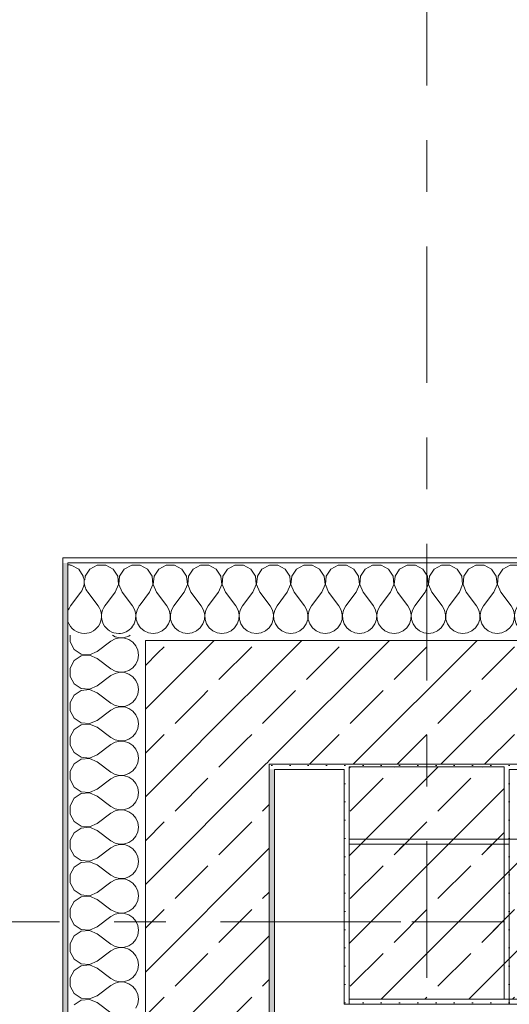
# Model space of a CAD drawing. Header units: metres. Extents: x -3.6 to 84.5, y -11 to 16.8.
# Tile 25 of 228: x -0.3 to 0.7, y 13 to 14.9. Entities that reach past the tile are written whole.
import ezdxf

# ---------------------------------------------------------------- set-up
doc = ezdxf.new("R2010")
doc.units = ezdxf.units.M
doc.header["$MEASUREMENT"] = 0
doc.linetypes.add('Achse', pattern=[0.2, 0.1, -0.05, 0, -0.05])
doc.linetypes.add('Strichlinie doppelt', pattern=[0.546806, 0.264583, -0.105833, 0.070556, -0.105833])
for name, color, linetype in [('451 - Universal.Achsen Raster', 7, 'Continuous'), ('604 - Struktur.Wand Aussen', 7, 'Continuous'), ('607 - Struktur.Stütze', 7, 'Continuous'), ('608 - Struktur.Träger', 7, 'Continuous')]:
    doc.layers.add(name, color=color, linetype=linetype)
pattern_1 = [(45, (0, 0), (-0.0848528, 0.0848528), []), (45, (-0.04243, 0.04243), (-0.0848528, 0.0848528), [0.09, -0.03])]
pattern_2 = [(45, (0, 0), (-0.01767767, 0.01767767), [0, -0.025])]
pattern_3 = [(0, (0, 0), (0, 0.08660254), [0, -0.05]), (0, (0.025, 0.0433), (0, 0.08660254), [0, -0.05])]

# ---------------------------------------------------------------- blocks, each defined once
blk = doc.blocks.new('*X8')
at = {"layer": '604 - Struktur.Wand Aussen', "color": 7, "linetype": 'Continuous', "lineweight": 5}
for p, q in [((-0.1607, 13.705), (-0.1607, 13.6919)), ((-0.0736, 13.6978), (-0.0817, 13.6933)), ((-0.0787, 13.705), (-0.0736, 13.7022)), ((-0.0736, 13.7022), (-0.0647, 13.7001)), ((-0.0647, 13.6999), (-0.0736, 13.6978)), ((-0.0647, 13.7001), (-0.0555, 13.7006)), ((-0.0555, 13.6994), (-0.0647, 13.6999)), ((-0.0555, 13.7006), (-0.0468, 13.7035)), ((-0.0468, 13.6965), (-0.0555, 13.6994)), ((-0.0468, 13.7035), (-0.0446, 13.705)), ((-0.0392, 13.6913), (-0.0468, 13.6965)), ((-0.1607, 13.6919), (-0.153, 13.6776)), ((-0.153, 13.6776), (-0.1395, 13.6686)), ((-0.1083, 13.6733), (-0.0817, 13.6933)), ((-0.0333, 13.6842), (-0.0392, 13.6913)), ((-0.0296, 13.6758), (-0.0333, 13.6842)), ((-0.1395, 13.6648), (-0.153, 13.6558)), ((-0.1395, 13.6686), (-0.1233, 13.667)), ((-0.1233, 13.6663), (-0.1395, 13.6648)), ((-0.1233, 13.667), (-0.1083, 13.6733)), ((-0.1083, 13.66), (-0.1233, 13.6663)), ((-0.1083, 13.66), (-0.0817, 13.64)), ((-0.0283, 13.6667), (-0.0296, 13.6758)), ((-0.0296, 13.6576), (-0.0283, 13.6667)), ((-0.153, 13.6558), (-0.1607, 13.6415)), ((-0.1607, 13.6415), (-0.1607, 13.6252)), ((-0.0817, 13.64), (-0.0736, 13.6355)), ((-0.0468, 13.6369), (-0.0392, 13.6421)), ((-0.0392, 13.6421), (-0.0333, 13.6491)), ((-0.0333, 13.6491), (-0.0296, 13.6576)), ((-0.1607, 13.6252), (-0.153, 13.6109)), ((-0.1083, 13.6067), (-0.0817, 13.6267)), ((-0.0736, 13.6311), (-0.0817, 13.6267)), ((-0.0736, 13.6355), (-0.0647, 13.6335)), ((-0.0647, 13.6332), (-0.0736, 13.6311)), ((-0.0647, 13.6335), (-0.0555, 13.6339)), ((-0.0555, 13.6328), (-0.0647, 13.6332)), ((-0.0555, 13.6339), (-0.0468, 13.6369)), ((-0.0468, 13.6298), (-0.0555, 13.6328)), ((-0.0392, 13.6246), (-0.0468, 13.6298)), ((-0.0333, 13.6175), (-0.0392, 13.6246)), ((-0.153, 13.6109), (-0.1395, 13.6019)), ((-0.1395, 13.6019), (-0.1233, 13.6004)), ((-0.1233, 13.6004), (-0.1083, 13.6067)), ((-0.0296, 13.6091), (-0.0333, 13.6175)), ((-0.0283, 13.6), (-0.0296, 13.6091)), ((-0.153, 13.5891), (-0.1607, 13.5748)), ((-0.1395, 13.5981), (-0.153, 13.5891)), ((-0.1233, 13.5996), (-0.1395, 13.5981)), ((-0.1083, 13.5933), (-0.1233, 13.5996)), ((-0.1083, 13.5933), (-0.0817, 13.5733)), ((-0.0392, 13.5754), (-0.0333, 13.5825)), ((-0.0333, 13.5825), (-0.0296, 13.5909)), ((-0.0296, 13.5909), (-0.0283, 13.6)), ((-0.1607, 13.5748), (-0.1607, 13.5585)), ((-0.0817, 13.5733), (-0.0736, 13.5689)), ((-0.0736, 13.5645), (-0.0817, 13.56)), ((-0.0736, 13.5689), (-0.0647, 13.5668)), ((-0.0647, 13.5665), (-0.0736, 13.5645)), ((-0.0647, 13.5668), (-0.0555, 13.5672)), ((-0.0555, 13.5661), (-0.0647, 13.5665)), ((-0.0555, 13.5672), (-0.0468, 13.5702)), ((-0.0468, 13.5631), (-0.0555, 13.5661)), ((-0.0468, 13.5702), (-0.0392, 13.5754)), ((-0.0392, 13.5579), (-0.0468, 13.5631)), ((-0.1607, 13.5585), (-0.153, 13.5442)), ((-0.153, 13.5442), (-0.1395, 13.5352)), ((-0.1083, 13.54), (-0.0817, 13.56)), ((-0.0333, 13.5509), (-0.0392, 13.5579)), ((-0.0296, 13.5424), (-0.0333, 13.5509)), ((-0.1395, 13.5314), (-0.153, 13.5224)), ((-0.1395, 13.5352), (-0.1233, 13.5337)), ((-0.1233, 13.533), (-0.1395, 13.5314)), ((-0.1233, 13.5337), (-0.1083, 13.54)), ((-0.1083, 13.5267), (-0.1233, 13.533)), ((-0.1083, 13.5267), (-0.0817, 13.5067)), ((-0.0283, 13.5333), (-0.0296, 13.5424)), ((-0.0296, 13.5242), (-0.0283, 13.5333)), ((-0.153, 13.5224), (-0.1607, 13.5081)), ((-0.1607, 13.5081), (-0.1607, 13.4919)), ((-0.0817, 13.5067), (-0.0736, 13.5022)), ((-0.0468, 13.5035), (-0.0392, 13.5087)), ((-0.0392, 13.5087), (-0.0333, 13.5158)), ((-0.0333, 13.5158), (-0.0296, 13.5242)), ((-0.1607, 13.4919), (-0.153, 13.4776)), ((-0.1083, 13.4733), (-0.0817, 13.4933)), ((-0.0736, 13.4978), (-0.0817, 13.4933)), ((-0.0736, 13.5022), (-0.0647, 13.5001)), ((-0.0647, 13.4999), (-0.0736, 13.4978)), ((-0.0647, 13.5001), (-0.0555, 13.5006)), ((-0.0555, 13.4994), (-0.0647, 13.4999)), ((-0.0555, 13.5006), (-0.0468, 13.5035)), ((-0.0468, 13.4965), (-0.0555, 13.4994)), ((-0.0392, 13.4913), (-0.0468, 13.4965)), ((-0.0333, 13.4842), (-0.0392, 13.4913)), ((-0.153, 13.4776), (-0.1395, 13.4686)), ((-0.1395, 13.4686), (-0.1233, 13.467)), ((-0.1233, 13.467), (-0.1083, 13.4733)), ((-0.0296, 13.4758), (-0.0333, 13.4842)), ((-0.0283, 13.4667), (-0.0296, 13.4758)), ((-0.153, 13.4558), (-0.1607, 13.4415)), ((-0.1395, 13.4648), (-0.153, 13.4558)), ((-0.1233, 13.4663), (-0.1395, 13.4648)), ((-0.1083, 13.46), (-0.1233, 13.4663)), ((-0.1083, 13.46), (-0.0817, 13.44)), ((-0.0392, 13.4421), (-0.0333, 13.4491)), ((-0.0333, 13.4491), (-0.0296, 13.4576)), ((-0.0296, 13.4576), (-0.0283, 13.4667)), ((-0.1607, 13.4415), (-0.1607, 13.4252)), ((-0.0817, 13.44), (-0.0736, 13.4355)), ((-0.0736, 13.4311), (-0.0817, 13.4267)), ((-0.0736, 13.4355), (-0.0647, 13.4335)), ((-0.0647, 13.4332), (-0.0736, 13.4311)), ((-0.0647, 13.4335), (-0.0555, 13.4339)), ((-0.0555, 13.4328), (-0.0647, 13.4332)), ((-0.0555, 13.4339), (-0.0468, 13.4369)), ((-0.0468, 13.4298), (-0.0555, 13.4328)), ((-0.0468, 13.4369), (-0.0392, 13.4421)), ((-0.0392, 13.4246), (-0.0468, 13.4298)), ((-0.1607, 13.4252), (-0.153, 13.4109)), ((-0.153, 13.4109), (-0.1395, 13.4019)), ((-0.1083, 13.4067), (-0.0817, 13.4267)), ((-0.0333, 13.4175), (-0.0392, 13.4246)), ((-0.0296, 13.4091), (-0.0333, 13.4175)), ((-0.1395, 13.3981), (-0.153, 13.3891)), ((-0.1395, 13.4019), (-0.1233, 13.4004)), ((-0.1233, 13.3996), (-0.1395, 13.3981)), ((-0.1233, 13.4004), (-0.1083, 13.4067)), ((-0.1083, 13.3933), (-0.1233, 13.3996)), ((-0.1083, 13.3933), (-0.0817, 13.3733)), ((-0.0333, 13.3825), (-0.0296, 13.3909)), ((-0.0283, 13.4), (-0.0296, 13.4091)), ((-0.0296, 13.3909), (-0.0283, 13.4)), ((-0.153, 13.3891), (-0.1607, 13.3748)), ((-0.1607, 13.3748), (-0.1607, 13.3585)), ((-0.0817, 13.3733), (-0.0736, 13.3689)), ((-0.0468, 13.3702), (-0.0392, 13.3754)), ((-0.0392, 13.3754), (-0.0333, 13.3825)), ((-0.1607, 13.3585), (-0.153, 13.3442)), ((-0.1083, 13.34), (-0.0817, 13.36)), ((-0.0736, 13.3645), (-0.0817, 13.36)), ((-0.0736, 13.3689), (-0.0647, 13.3668)), ((-0.0647, 13.3665), (-0.0736, 13.3645)), ((-0.0647, 13.3668), (-0.0555, 13.3672)), ((-0.0555, 13.3661), (-0.0647, 13.3665)), ((-0.0555, 13.3672), (-0.0468, 13.3702)), ((-0.0468, 13.3631), (-0.0555, 13.3661)), ((-0.0392, 13.3579), (-0.0468, 13.3631)), ((-0.0333, 13.3509), (-0.0392, 13.3579)), ((-0.153, 13.3442), (-0.1395, 13.3352)), ((-0.1395, 13.3352), (-0.1233, 13.3337)), ((-0.1233, 13.3337), (-0.1083, 13.34)), ((-0.0296, 13.3424), (-0.0333, 13.3509)), ((-0.0283, 13.3333), (-0.0296, 13.3424)), ((-0.153, 13.3224), (-0.1607, 13.3081)), ((-0.1395, 13.3314), (-0.153, 13.3224)), ((-0.1233, 13.333), (-0.1395, 13.3314)), ((-0.1083, 13.3267), (-0.1233, 13.333)), ((-0.1083, 13.3267), (-0.0817, 13.3067)), ((-0.0392, 13.3087), (-0.0333, 13.3158)), ((-0.0333, 13.3158), (-0.0296, 13.3242)), ((-0.0296, 13.3242), (-0.0283, 13.3333)), ((-0.1607, 13.3081), (-0.1607, 13.2919)), ((-0.0817, 13.3067), (-0.0736, 13.3022)), ((-0.0736, 13.2978), (-0.0817, 13.2933)), ((-0.0736, 13.3022), (-0.0647, 13.3001)), ((-0.0647, 13.2999), (-0.0736, 13.2978)), ((-0.0647, 13.3001), (-0.0555, 13.3006)), ((-0.0555, 13.2994), (-0.0647, 13.2999)), ((-0.0555, 13.3006), (-0.0468, 13.3035)), ((-0.0468, 13.2965), (-0.0555, 13.2994)), ((-0.0468, 13.3035), (-0.0392, 13.3087)), ((-0.0392, 13.2913), (-0.0468, 13.2965)), ((-0.1607, 13.2919), (-0.153, 13.2776)), ((-0.153, 13.2776), (-0.1395, 13.2686)), ((-0.1083, 13.2733), (-0.0817, 13.2933)), ((-0.0333, 13.2842), (-0.0392, 13.2913)), ((-0.0296, 13.2758), (-0.0333, 13.2842)), ((-0.1395, 13.2648), (-0.153, 13.2558)), ((-0.1395, 13.2686), (-0.1233, 13.267)), ((-0.1233, 13.2663), (-0.1395, 13.2648)), ((-0.1233, 13.267), (-0.1083, 13.2733)), ((-0.1083, 13.26), (-0.1233, 13.2663)), ((-0.1083, 13.26), (-0.0817, 13.24)), ((-0.0333, 13.2491), (-0.0296, 13.2576)), ((-0.0283, 13.2667), (-0.0296, 13.2758)), ((-0.0296, 13.2576), (-0.0283, 13.2667)), ((-0.153, 13.2558), (-0.1607, 13.2415)), ((-0.1607, 13.2415), (-0.1607, 13.2252)), ((-0.0817, 13.24), (-0.0736, 13.2355)), ((-0.0468, 13.2369), (-0.0392, 13.2421)), ((-0.0392, 13.2421), (-0.0333, 13.2491)), ((-0.1607, 13.2252), (-0.153, 13.2109)), ((-0.1083, 13.2067), (-0.0817, 13.2267)), ((-0.0736, 13.2311), (-0.0817, 13.2267)), ((-0.0736, 13.2355), (-0.0647, 13.2335)), ((-0.0647, 13.2332), (-0.0736, 13.2311)), ((-0.0647, 13.2335), (-0.0555, 13.2339)), ((-0.0555, 13.2328), (-0.0647, 13.2332)), ((-0.0555, 13.2339), (-0.0468, 13.2369)), ((-0.0468, 13.2298), (-0.0555, 13.2328)), ((-0.0392, 13.2246), (-0.0468, 13.2298)), ((-0.0333, 13.2175), (-0.0392, 13.2246)), ((-0.153, 13.2109), (-0.1395, 13.2019)), ((-0.1395, 13.2019), (-0.1233, 13.2004)), ((-0.1233, 13.2004), (-0.1083, 13.2067)), ((-0.0296, 13.2091), (-0.0333, 13.2175)), ((-0.0283, 13.2), (-0.0296, 13.2091)), ((-0.0296, 13.1909), (-0.0283, 13.2)), ((-0.153, 13.1891), (-0.1607, 13.1748)), ((-0.1395, 13.1981), (-0.153, 13.1891)), ((-0.1233, 13.1996), (-0.1395, 13.1981)), ((-0.1083, 13.1933), (-0.1233, 13.1996)), ((-0.1083, 13.1933), (-0.0817, 13.1733)), ((-0.0392, 13.1754), (-0.0333, 13.1825)), ((-0.0333, 13.1825), (-0.0296, 13.1909)), ((-0.1607, 13.1748), (-0.1607, 13.1585)), ((-0.0817, 13.1733), (-0.0736, 13.1689)), ((-0.0736, 13.1645), (-0.0817, 13.16)), ((-0.0736, 13.1689), (-0.0647, 13.1668)), ((-0.0647, 13.1665), (-0.0736, 13.1645)), ((-0.0647, 13.1668), (-0.0555, 13.1672)), ((-0.0555, 13.1661), (-0.0647, 13.1665)), ((-0.0555, 13.1672), (-0.0468, 13.1702)), ((-0.0468, 13.1631), (-0.0555, 13.1661)), ((-0.0468, 13.1702), (-0.0392, 13.1754)), ((-0.0392, 13.1579), (-0.0468, 13.1631)), ((-0.1607, 13.1585), (-0.153, 13.1442)), ((-0.153, 13.1442), (-0.1395, 13.1352)), ((-0.1083, 13.14), (-0.0817, 13.16)), ((-0.0333, 13.1509), (-0.0392, 13.1579)), ((-0.0296, 13.1424), (-0.0333, 13.1509)), ((-0.1395, 13.1314), (-0.153, 13.1224)), ((-0.1395, 13.1352), (-0.1233, 13.1337)), ((-0.1233, 13.133), (-0.1395, 13.1314)), ((-0.1233, 13.1337), (-0.1083, 13.14)), ((-0.1083, 13.1267), (-0.1233, 13.133)), ((-0.1083, 13.1267), (-0.0817, 13.1067)), ((-0.0333, 13.1158), (-0.0296, 13.1242)), ((-0.0283, 13.1333), (-0.0296, 13.1424)), ((-0.0296, 13.1242), (-0.0283, 13.1333)), ((-0.153, 13.1224), (-0.1607, 13.1081)), ((-0.1607, 13.1081), (-0.1607, 13.0919)), ((-0.0817, 13.1067), (-0.0736, 13.1022)), ((-0.0468, 13.1035), (-0.0392, 13.1087)), ((-0.0392, 13.1087), (-0.0333, 13.1158)), ((-0.1607, 13.0919), (-0.153, 13.0776)), ((-0.1083, 13.0733), (-0.0817, 13.0933)), ((-0.0736, 13.0978), (-0.0817, 13.0933)), ((-0.0736, 13.1022), (-0.0647, 13.1001)), ((-0.0647, 13.0999), (-0.0736, 13.0978)), ((-0.0647, 13.1001), (-0.0555, 13.1006)), ((-0.0555, 13.0994), (-0.0647, 13.0999)), ((-0.0555, 13.1006), (-0.0468, 13.1035)), ((-0.0468, 13.0965), (-0.0555, 13.0994)), ((-0.0392, 13.0913), (-0.0468, 13.0965)), ((-0.0333, 13.0842), (-0.0392, 13.0913)), ((-0.153, 13.0776), (-0.1395, 13.0686)), ((-0.1395, 13.0686), (-0.1233, 13.067)), ((-0.1233, 13.067), (-0.1083, 13.0733)), ((-0.0296, 13.0758), (-0.0333, 13.0842)), ((-0.0283, 13.0667), (-0.0296, 13.0758)), ((-0.0296, 13.0576), (-0.0283, 13.0667)), ((-0.153, 13.0558), (-0.1607, 13.0415)), ((-0.1395, 13.0648), (-0.153, 13.0558)), ((-0.1233, 13.0663), (-0.1395, 13.0648)), ((-0.1083, 13.06), (-0.1233, 13.0663)), ((-0.1083, 13.06), (-0.0817, 13.04)), ((-0.0392, 13.0421), (-0.0333, 13.0491)), ((-0.0333, 13.0491), (-0.0296, 13.0576)), ((-0.1607, 13.0415), (-0.1607, 13.0252)), ((-0.0817, 13.04), (-0.0736, 13.0355)), ((-0.0736, 13.0311), (-0.0817, 13.0267)), ((-0.0736, 13.0355), (-0.0647, 13.0335)), ((-0.0647, 13.0332), (-0.0736, 13.0311)), ((-0.0647, 13.0335), (-0.0555, 13.0339)), ((-0.0555, 13.0328), (-0.0647, 13.0332)), ((-0.0555, 13.0339), (-0.0468, 13.0369)), ((-0.0468, 13.0298), (-0.0555, 13.0328)), ((-0.0468, 13.0369), (-0.0392, 13.0421)), ((-0.0392, 13.0246), (-0.0468, 13.0298)), ((-0.1607, 13.0252), (-0.153, 13.0109)), ((-0.153, 13.0109), (-0.1395, 13.0019)), ((-0.1083, 13.0067), (-0.0817, 13.0267)), ((-0.0333, 13.0175), (-0.0392, 13.0246)), ((-0.0296, 13.0091), (-0.0333, 13.0175)), ((-0.1395, 12.9981), (-0.153, 12.9891)), ((-0.1395, 13.0019), (-0.1233, 13.0004)), ((-0.1233, 12.9996), (-0.1395, 12.9981)), ((-0.1233, 13.0004), (-0.1083, 13.0067)), ((-0.1083, 12.9933), (-0.1233, 12.9996)), ((-0.1083, 12.9933), (-0.0817, 12.9733)), ((-0.0333, 12.9825), (-0.0296, 12.9909)), ((-0.0283, 13), (-0.0296, 13.0091)), ((-0.0296, 12.9909), (-0.0283, 13))]:
    blk.add_line(p, q, dxfattribs=at)
blk = doc.blocks.new('*X13')
at = {"layer": '604 - Struktur.Wand Aussen', "color": 7, "linetype": 'Continuous', "lineweight": 5}
for p, q in [((-0.14, 13.7883), (-0.16, 13.7617)), ((-0.1267, 13.7883), (-0.1067, 13.7617)), ((-0.0883, 13.7683), (-0.0933, 13.7617))]:
    blk.add_line(p, q, dxfattribs=at)
for centre, start, end in [((-0.1667, 13.8083), 80.5929, 87.134), ((-0.1667, 13.8083), 323.1301, 9.4071), ((-0.1, 13.8083), 171.9445, 216.8699), ((-0.1333, 13.7417), 143.1301, 161.8051), ((-0.1333, 13.7417), 270, 36.8699), ((-0.0667, 13.7417), 143.1301, 270), ((-0.1333, 13.7417), 198.1949, 270), ((-0.0667, 13.7417), 270, 321.0886)]:
    blk.add_arc(centre, 0.0333, start, end, dxfattribs=at)
blk = doc.blocks.new('*X16')
at = {"layer": '604 - Struktur.Wand Aussen', "color": 7, "linetype": 'Continuous', "lineweight": 5}
for p, q in [((-0.0109, 13.833), (-0.025, 13.8405)), ((-0.0019, 13.8195), (-0.0109, 13.833)), ((0.0109, 13.833), (0.0019, 13.8195)), ((0.0252, 13.8407), (0.0109, 13.833)), ((0.0415, 13.8407), (0.0252, 13.8407)), ((0.0558, 13.833), (0.0415, 13.8407)), ((0.0648, 13.8195), (0.0558, 13.833)), ((0.0776, 13.833), (0.0686, 13.8195)), ((0.0919, 13.8407), (0.0776, 13.833)), ((0.1081, 13.8407), (0.0919, 13.8407)), ((0.1224, 13.833), (0.1081, 13.8407)), ((0.1314, 13.8195), (0.1224, 13.833)), ((0.1442, 13.833), (0.1352, 13.8195)), ((0.1585, 13.8407), (0.1442, 13.833)), ((0.1748, 13.8407), (0.1585, 13.8407)), ((0.1891, 13.833), (0.1748, 13.8407)), ((0.1981, 13.8195), (0.1891, 13.833)), ((0.2109, 13.833), (0.2019, 13.8195)), ((0.2252, 13.8407), (0.2109, 13.833)), ((0.2415, 13.8407), (0.2252, 13.8407)), ((0.2558, 13.833), (0.2415, 13.8407)), ((0.2648, 13.8195), (0.2558, 13.833)), ((0.2776, 13.833), (0.2686, 13.8195)), ((0.2919, 13.8407), (0.2776, 13.833)), ((0.3081, 13.8407), (0.2919, 13.8407)), ((0.3224, 13.833), (0.3081, 13.8407)), ((0.3314, 13.8195), (0.3224, 13.833)), ((0.3442, 13.833), (0.3352, 13.8195)), ((0.3585, 13.8407), (0.3442, 13.833)), ((0.3748, 13.8407), (0.3585, 13.8407)), ((0.3891, 13.833), (0.3748, 13.8407)), ((0.3981, 13.8195), (0.3891, 13.833)), ((0.4109, 13.833), (0.4019, 13.8195)), ((0.4252, 13.8407), (0.4109, 13.833)), ((0.4415, 13.8407), (0.4252, 13.8407)), ((0.4558, 13.833), (0.4415, 13.8407)), ((0.4648, 13.8195), (0.4558, 13.833)), ((0.4776, 13.833), (0.4686, 13.8195)), ((0.4919, 13.8407), (0.4776, 13.833)), ((0.5081, 13.8407), (0.4919, 13.8407)), ((0.5224, 13.833), (0.5081, 13.8407)), ((0.5314, 13.8195), (0.5224, 13.833)), ((0.5442, 13.833), (0.5352, 13.8195)), ((0.5585, 13.8407), (0.5442, 13.833)), ((0.5748, 13.8407), (0.5585, 13.8407)), ((0.5891, 13.833), (0.5748, 13.8407)), ((0.5981, 13.8195), (0.5891, 13.833)), ((0.6109, 13.833), (0.6019, 13.8195)), ((0.6252, 13.8407), (0.6109, 13.833)), ((0.6415, 13.8407), (0.6252, 13.8407)), ((0.6558, 13.833), (0.6415, 13.8407)), ((0.6648, 13.8195), (0.6558, 13.833)), ((0.6776, 13.833), (0.6686, 13.8195)), ((0.6919, 13.8407), (0.6776, 13.833)), ((0.7081, 13.8407), (0.6919, 13.8407)), ((0.7224, 13.833), (0.7081, 13.8407)), ((0.7314, 13.8195), (0.7224, 13.833)), ((0.7442, 13.833), (0.7352, 13.8195)), ((0.7585, 13.8407), (0.7442, 13.833)), ((0.7748, 13.8407), (0.7585, 13.8407)), ((0.7891, 13.833), (0.7748, 13.8407)), ((0.7981, 13.8195), (0.7891, 13.833)), ((0.8109, 13.833), (0.8019, 13.8195)), ((0.8252, 13.8407), (0.8109, 13.833)), ((0.8415, 13.8407), (0.8252, 13.8407)), ((0.8558, 13.833), (0.8415, 13.8407)), ((0.8648, 13.8195), (0.8558, 13.833)), ((0.8776, 13.833), (0.8686, 13.8195)), ((0.8919, 13.8407), (0.8776, 13.833)), ((0.9081, 13.8407), (0.8919, 13.8407)), ((0.9224, 13.833), (0.9081, 13.8407)), ((0.9314, 13.8195), (0.9224, 13.833)), ((0.9442, 13.833), (0.9352, 13.8195)), ((0.9585, 13.8407), (0.9442, 13.833)), ((0.9748, 13.8407), (0.9585, 13.8407)), ((0.9891, 13.833), (0.9748, 13.8407)), ((0.9981, 13.8195), (0.9891, 13.833)), ((1.0109, 13.833), (1.0019, 13.8195)), ((1.0252, 13.8407), (1.0109, 13.833)), ((1.0415, 13.8407), (1.0252, 13.8407)), ((1.0558, 13.833), (1.0415, 13.8407)), ((1.0648, 13.8195), (1.0558, 13.833)), ((1.0776, 13.833), (1.0686, 13.8195)), ((1.08, 13.8343), (1.0776, 13.833)), ((-0.0004, 13.8033), (-0.0019, 13.8195)), ((0.0019, 13.8195), (0.0004, 13.8033)), ((0.0663, 13.8033), (0.0648, 13.8195)), ((0.0686, 13.8195), (0.067, 13.8033)), ((0.133, 13.8033), (0.1314, 13.8195)), ((0.1352, 13.8195), (0.1337, 13.8033)), ((0.1996, 13.8033), (0.1981, 13.8195)), ((0.2019, 13.8195), (0.2004, 13.8033)), ((0.2663, 13.8033), (0.2648, 13.8195)), ((0.2686, 13.8195), (0.267, 13.8033)), ((0.333, 13.8033), (0.3314, 13.8195)), ((0.3352, 13.8195), (0.3337, 13.8033)), ((0.3996, 13.8033), (0.3981, 13.8195)), ((0.4019, 13.8195), (0.4004, 13.8033)), ((0.4663, 13.8033), (0.4648, 13.8195)), ((0.4686, 13.8195), (0.467, 13.8033)), ((0.533, 13.8033), (0.5314, 13.8195)), ((0.5352, 13.8195), (0.5337, 13.8033)), ((0.5996, 13.8033), (0.5981, 13.8195)), ((0.6019, 13.8195), (0.6004, 13.8033)), ((0.6663, 13.8033), (0.6648, 13.8195)), ((0.6686, 13.8195), (0.667, 13.8033)), ((0.733, 13.8033), (0.7314, 13.8195)), ((0.7352, 13.8195), (0.7337, 13.8033)), ((0.7996, 13.8033), (0.7981, 13.8195)), ((0.8019, 13.8195), (0.8004, 13.8033)), ((0.8663, 13.8033), (0.8648, 13.8195)), ((0.8686, 13.8195), (0.867, 13.8033)), ((0.933, 13.8033), (0.9314, 13.8195)), ((0.9352, 13.8195), (0.9337, 13.8033)), ((0.9996, 13.8033), (0.9981, 13.8195)), ((1.0019, 13.8195), (1.0004, 13.8033)), ((1.0663, 13.8033), (1.0648, 13.8195)), ((1.0686, 13.8195), (1.067, 13.8033)), ((-0.0067, 13.7883), (-0.0004, 13.8033)), ((0.0004, 13.8033), (0.0067, 13.7883)), ((0.06, 13.7883), (0.0663, 13.8033)), ((0.067, 13.8033), (0.0733, 13.7883)), ((0.1267, 13.7883), (0.133, 13.8033)), ((0.1337, 13.8033), (0.14, 13.7883)), ((0.1933, 13.7883), (0.1996, 13.8033)), ((0.2004, 13.8033), (0.2067, 13.7883)), ((0.26, 13.7883), (0.2663, 13.8033)), ((0.267, 13.8033), (0.2733, 13.7883)), ((0.3267, 13.7883), (0.333, 13.8033)), ((0.3337, 13.8033), (0.34, 13.7883)), ((0.3933, 13.7883), (0.3996, 13.8033)), ((0.4004, 13.8033), (0.4067, 13.7883)), ((0.46, 13.7883), (0.4663, 13.8033)), ((0.467, 13.8033), (0.4733, 13.7883)), ((0.5267, 13.7883), (0.533, 13.8033)), ((0.5337, 13.8033), (0.54, 13.7883)), ((0.5933, 13.7883), (0.5996, 13.8033)), ((0.6004, 13.8033), (0.6067, 13.7883)), ((0.66, 13.7883), (0.6663, 13.8033)), ((0.667, 13.8033), (0.6733, 13.7883)), ((0.7267, 13.7883), (0.733, 13.8033)), ((0.7337, 13.8033), (0.74, 13.7883)), ((0.7933, 13.7883), (0.7996, 13.8033)), ((0.8004, 13.8033), (0.8067, 13.7883)), ((0.86, 13.7883), (0.8663, 13.8033)), ((0.867, 13.8033), (0.8733, 13.7883)), ((0.9267, 13.7883), (0.933, 13.8033)), ((0.9337, 13.8033), (0.94, 13.7883)), ((0.9933, 13.7883), (0.9996, 13.8033)), ((1.0004, 13.8033), (1.0067, 13.7883)), ((1.06, 13.7883), (1.0663, 13.8033)), ((1.067, 13.8033), (1.0733, 13.7883)), ((-0.0067, 13.7883), (-0.025, 13.7639)), ((0.0067, 13.7883), (0.0267, 13.7617)), ((0.06, 13.7883), (0.04, 13.7617)), ((0.0733, 13.7883), (0.0933, 13.7617)), ((0.1267, 13.7883), (0.1067, 13.7617)), ((0.14, 13.7883), (0.16, 13.7617)), ((0.1933, 13.7883), (0.1733, 13.7617)), ((0.2067, 13.7883), (0.2267, 13.7617)), ((0.26, 13.7883), (0.24, 13.7617)), ((0.2733, 13.7883), (0.2933, 13.7617)), ((0.3267, 13.7883), (0.3067, 13.7617)), ((0.34, 13.7883), (0.36, 13.7617)), ((0.3933, 13.7883), (0.3733, 13.7617)), ((0.4067, 13.7883), (0.4267, 13.7617)), ((0.46, 13.7883), (0.44, 13.7617)), ((0.4733, 13.7883), (0.4933, 13.7617)), ((0.5267, 13.7883), (0.5067, 13.7617)), ((0.54, 13.7883), (0.56, 13.7617)), ((0.5933, 13.7883), (0.5733, 13.7617)), ((0.6067, 13.7883), (0.6267, 13.7617)), ((0.66, 13.7883), (0.64, 13.7617)), ((0.6733, 13.7883), (0.6933, 13.7617)), ((0.7267, 13.7883), (0.7067, 13.7617)), ((0.74, 13.7883), (0.76, 13.7617)), ((0.7933, 13.7883), (0.7733, 13.7617)), ((0.8067, 13.7883), (0.8267, 13.7617)), ((0.86, 13.7883), (0.84, 13.7617)), ((0.8733, 13.7883), (0.8933, 13.7617)), ((0.9267, 13.7883), (0.9067, 13.7617)), ((0.94, 13.7883), (0.96, 13.7617)), ((0.9933, 13.7883), (0.9733, 13.7617)), ((1.0067, 13.7883), (1.0267, 13.7617)), ((1.06, 13.7883), (1.04, 13.7617)), ((1.0733, 13.7883), (1.08, 13.7794)), ((0.0311, 13.7536), (0.0267, 13.7617)), ((0.0332, 13.7447), (0.0311, 13.7536)), ((0.0355, 13.7536), (0.0335, 13.7447)), ((0.04, 13.7617), (0.0355, 13.7536)), ((0.0978, 13.7536), (0.0933, 13.7617)), ((0.0999, 13.7447), (0.0978, 13.7536)), ((0.1022, 13.7536), (0.1001, 13.7447)), ((0.1067, 13.7617), (0.1022, 13.7536)), ((0.1645, 13.7536), (0.16, 13.7617)), ((0.1665, 13.7447), (0.1645, 13.7536)), ((0.1689, 13.7536), (0.1668, 13.7447)), ((0.1733, 13.7617), (0.1689, 13.7536)), ((0.2311, 13.7536), (0.2267, 13.7617)), ((0.2332, 13.7447), (0.2311, 13.7536)), ((0.2355, 13.7536), (0.2335, 13.7447)), ((0.24, 13.7617), (0.2355, 13.7536)), ((0.2978, 13.7536), (0.2933, 13.7617)), ((0.2999, 13.7447), (0.2978, 13.7536)), ((0.3022, 13.7536), (0.3001, 13.7447)), ((0.3067, 13.7617), (0.3022, 13.7536)), ((0.3645, 13.7536), (0.36, 13.7617)), ((0.3665, 13.7447), (0.3645, 13.7536)), ((0.3689, 13.7536), (0.3668, 13.7447)), ((0.3733, 13.7617), (0.3689, 13.7536)), ((0.4311, 13.7536), (0.4267, 13.7617)), ((0.4332, 13.7447), (0.4311, 13.7536)), ((0.4355, 13.7536), (0.4335, 13.7447)), ((0.44, 13.7617), (0.4355, 13.7536)), ((0.4978, 13.7536), (0.4933, 13.7617)), ((0.4999, 13.7447), (0.4978, 13.7536)), ((0.5022, 13.7536), (0.5001, 13.7447)), ((0.5067, 13.7617), (0.5022, 13.7536)), ((0.5645, 13.7536), (0.56, 13.7617)), ((0.5665, 13.7447), (0.5645, 13.7536)), ((0.5689, 13.7536), (0.5668, 13.7447)), ((0.5733, 13.7617), (0.5689, 13.7536)), ((0.6311, 13.7536), (0.6267, 13.7617)), ((0.6332, 13.7447), (0.6311, 13.7536)), ((0.6355, 13.7536), (0.6335, 13.7447)), ((0.64, 13.7617), (0.6355, 13.7536)), ((0.6978, 13.7536), (0.6933, 13.7617)), ((0.6999, 13.7447), (0.6978, 13.7536)), ((0.7022, 13.7536), (0.7001, 13.7447)), ((0.7067, 13.7617), (0.7022, 13.7536)), ((0.7645, 13.7536), (0.76, 13.7617)), ((0.7665, 13.7447), (0.7645, 13.7536)), ((0.7689, 13.7536), (0.7668, 13.7447)), ((0.7733, 13.7617), (0.7689, 13.7536)), ((0.8311, 13.7536), (0.8267, 13.7617)), ((0.8332, 13.7447), (0.8311, 13.7536)), ((0.8355, 13.7536), (0.8335, 13.7447)), ((0.84, 13.7617), (0.8355, 13.7536)), ((0.8978, 13.7536), (0.8933, 13.7617)), ((0.8999, 13.7447), (0.8978, 13.7536)), ((0.9022, 13.7536), (0.9001, 13.7447)), ((0.9067, 13.7617), (0.9022, 13.7536)), ((0.9645, 13.7536), (0.96, 13.7617)), ((0.9665, 13.7447), (0.9645, 13.7536)), ((0.9689, 13.7536), (0.9668, 13.7447)), ((0.9733, 13.7617), (0.9689, 13.7536)), ((1.0311, 13.7536), (1.0267, 13.7617)), ((1.0332, 13.7447), (1.0311, 13.7536)), ((1.0355, 13.7536), (1.0335, 13.7447)), ((1.04, 13.7617), (1.0355, 13.7536)), ((0.0298, 13.7268), (0.0328, 13.7355)), ((0.0328, 13.7355), (0.0332, 13.7447)), ((0.0335, 13.7447), (0.0339, 13.7355)), ((0.0339, 13.7355), (0.0369, 13.7268)), ((0.0965, 13.7268), (0.0994, 13.7355)), ((0.0994, 13.7355), (0.0999, 13.7447)), ((0.1001, 13.7447), (0.1006, 13.7355)), ((0.1006, 13.7355), (0.1035, 13.7268)), ((0.1631, 13.7268), (0.1661, 13.7355)), ((0.1661, 13.7355), (0.1665, 13.7447)), ((0.1668, 13.7447), (0.1672, 13.7355)), ((0.1672, 13.7355), (0.1702, 13.7268)), ((0.2298, 13.7268), (0.2328, 13.7355)), ((0.2328, 13.7355), (0.2332, 13.7447)), ((0.2335, 13.7447), (0.2339, 13.7355)), ((0.2339, 13.7355), (0.2369, 13.7268)), ((0.2965, 13.7268), (0.2994, 13.7355)), ((0.2994, 13.7355), (0.2999, 13.7447)), ((0.3001, 13.7447), (0.3006, 13.7355)), ((0.3006, 13.7355), (0.3035, 13.7268)), ((0.3631, 13.7268), (0.3661, 13.7355)), ((0.3661, 13.7355), (0.3665, 13.7447)), ((0.3668, 13.7447), (0.3672, 13.7355)), ((0.3672, 13.7355), (0.3702, 13.7268)), ((0.4298, 13.7268), (0.4328, 13.7355)), ((0.4328, 13.7355), (0.4332, 13.7447)), ((0.4335, 13.7447), (0.4339, 13.7355)), ((0.4339, 13.7355), (0.4369, 13.7268)), ((0.4965, 13.7268), (0.4994, 13.7355)), ((0.4994, 13.7355), (0.4999, 13.7447)), ((0.5001, 13.7447), (0.5006, 13.7355)), ((0.5006, 13.7355), (0.5035, 13.7268)), ((0.5631, 13.7268), (0.5661, 13.7355)), ((0.5661, 13.7355), (0.5665, 13.7447)), ((0.5668, 13.7447), (0.5672, 13.7355)), ((0.5672, 13.7355), (0.5702, 13.7268)), ((0.6298, 13.7268), (0.6328, 13.7355)), ((0.6328, 13.7355), (0.6332, 13.7447)), ((0.6335, 13.7447), (0.6339, 13.7355)), ((0.6339, 13.7355), (0.6369, 13.7268)), ((0.6965, 13.7268), (0.6994, 13.7355)), ((0.6994, 13.7355), (0.6999, 13.7447)), ((0.7001, 13.7447), (0.7006, 13.7355)), ((0.7006, 13.7355), (0.7035, 13.7268)), ((0.7631, 13.7268), (0.7661, 13.7355)), ((0.7661, 13.7355), (0.7665, 13.7447)), ((0.7668, 13.7447), (0.7672, 13.7355)), ((0.7672, 13.7355), (0.7702, 13.7268)), ((0.8298, 13.7268), (0.8328, 13.7355)), ((0.8328, 13.7355), (0.8332, 13.7447)), ((0.8335, 13.7447), (0.8339, 13.7355)), ((0.8339, 13.7355), (0.8369, 13.7268)), ((0.8965, 13.7268), (0.8994, 13.7355)), ((0.8994, 13.7355), (0.8999, 13.7447)), ((0.9001, 13.7447), (0.9006, 13.7355)), ((0.9006, 13.7355), (0.9035, 13.7268)), ((0.9631, 13.7268), (0.9661, 13.7355)), ((0.9661, 13.7355), (0.9665, 13.7447)), ((0.9668, 13.7447), (0.9672, 13.7355)), ((0.9672, 13.7355), (0.9702, 13.7268)), ((1.0298, 13.7268), (1.0328, 13.7355)), ((1.0328, 13.7355), (1.0332, 13.7447)), ((1.0335, 13.7447), (1.0339, 13.7355)), ((1.0339, 13.7355), (1.0369, 13.7268)), ((-0.025, 13.7198), (-0.0246, 13.7192)), ((-0.0246, 13.7192), (-0.0175, 13.7133)), ((0.0175, 13.7133), (0.0246, 13.7192)), ((0.0246, 13.7192), (0.0298, 13.7268)), ((0.0369, 13.7268), (0.0421, 13.7192)), ((0.0421, 13.7192), (0.0491, 13.7133)), ((0.0842, 13.7133), (0.0913, 13.7192)), ((0.0913, 13.7192), (0.0965, 13.7268)), ((0.1035, 13.7268), (0.1087, 13.7192)), ((0.1087, 13.7192), (0.1158, 13.7133)), ((0.1509, 13.7133), (0.1579, 13.7192)), ((0.1579, 13.7192), (0.1631, 13.7268)), ((0.1702, 13.7268), (0.1754, 13.7192)), ((0.1754, 13.7192), (0.1825, 13.7133)), ((0.2175, 13.7133), (0.2246, 13.7192)), ((0.2246, 13.7192), (0.2298, 13.7268)), ((0.2369, 13.7268), (0.2421, 13.7192)), ((0.2421, 13.7192), (0.2491, 13.7133)), ((0.2842, 13.7133), (0.2913, 13.7192)), ((0.2913, 13.7192), (0.2965, 13.7268)), ((0.3035, 13.7268), (0.3087, 13.7192)), ((0.3087, 13.7192), (0.3158, 13.7133)), ((0.3509, 13.7133), (0.3579, 13.7192)), ((0.3579, 13.7192), (0.3631, 13.7268)), ((0.3702, 13.7268), (0.3754, 13.7192)), ((0.3754, 13.7192), (0.3825, 13.7133)), ((0.4175, 13.7133), (0.4246, 13.7192)), ((0.4246, 13.7192), (0.4298, 13.7268)), ((0.4369, 13.7268), (0.4421, 13.7192)), ((0.4421, 13.7192), (0.4491, 13.7133)), ((0.4842, 13.7133), (0.4913, 13.7192)), ((0.4913, 13.7192), (0.4965, 13.7268)), ((0.5035, 13.7268), (0.5087, 13.7192)), ((0.5087, 13.7192), (0.5158, 13.7133)), ((0.5509, 13.7133), (0.5579, 13.7192)), ((0.5579, 13.7192), (0.5631, 13.7268)), ((0.5702, 13.7268), (0.5754, 13.7192)), ((0.5754, 13.7192), (0.5825, 13.7133)), ((0.6175, 13.7133), (0.6246, 13.7192)), ((0.6246, 13.7192), (0.6298, 13.7268)), ((0.6369, 13.7268), (0.6421, 13.7192)), ((0.6421, 13.7192), (0.6491, 13.7133)), ((0.6842, 13.7133), (0.6913, 13.7192)), ((0.6913, 13.7192), (0.6965, 13.7268)), ((0.7035, 13.7268), (0.7087, 13.7192)), ((0.7087, 13.7192), (0.7158, 13.7133)), ((0.7509, 13.7133), (0.7579, 13.7192)), ((0.7579, 13.7192), (0.7631, 13.7268)), ((0.7702, 13.7268), (0.7754, 13.7192)), ((0.7754, 13.7192), (0.7825, 13.7133)), ((0.8175, 13.7133), (0.8246, 13.7192)), ((0.8246, 13.7192), (0.8298, 13.7268)), ((0.8369, 13.7268), (0.8421, 13.7192)), ((0.8421, 13.7192), (0.8491, 13.7133)), ((0.8842, 13.7133), (0.8913, 13.7192)), ((0.8913, 13.7192), (0.8965, 13.7268)), ((0.9035, 13.7268), (0.9087, 13.7192)), ((0.9087, 13.7192), (0.9158, 13.7133)), ((0.9509, 13.7133), (0.9579, 13.7192)), ((0.9579, 13.7192), (0.9631, 13.7268)), ((0.9702, 13.7268), (0.9754, 13.7192)), ((0.9754, 13.7192), (0.9825, 13.7133)), ((1.0175, 13.7133), (1.0246, 13.7192)), ((1.0246, 13.7192), (1.0298, 13.7268)), ((1.0369, 13.7268), (1.0421, 13.7192)), ((1.0421, 13.7192), (1.0491, 13.7133)), ((-0.0175, 13.7133), (-0.0091, 13.7096)), ((-0.0091, 13.7096), (0, 13.7083)), ((0, 13.7083), (0.0091, 13.7096)), ((0.0091, 13.7096), (0.0175, 13.7133)), ((0.0491, 13.7133), (0.0576, 13.7096)), ((0.0576, 13.7096), (0.0667, 13.7083)), ((0.0667, 13.7083), (0.0758, 13.7096)), ((0.0758, 13.7096), (0.0842, 13.7133)), ((0.1158, 13.7133), (0.1242, 13.7096)), ((0.1242, 13.7096), (0.1333, 13.7083)), ((0.1333, 13.7083), (0.1424, 13.7096)), ((0.1424, 13.7096), (0.1509, 13.7133)), ((0.1825, 13.7133), (0.1909, 13.7096)), ((0.1909, 13.7096), (0.2, 13.7083)), ((0.2, 13.7083), (0.2091, 13.7096)), ((0.2091, 13.7096), (0.2175, 13.7133)), ((0.2491, 13.7133), (0.2576, 13.7096)), ((0.2576, 13.7096), (0.2667, 13.7083)), ((0.2667, 13.7083), (0.2758, 13.7096)), ((0.2758, 13.7096), (0.2842, 13.7133)), ((0.3158, 13.7133), (0.3242, 13.7096)), ((0.3242, 13.7096), (0.3333, 13.7083)), ((0.3333, 13.7083), (0.3424, 13.7096)), ((0.3424, 13.7096), (0.3509, 13.7133)), ((0.3825, 13.7133), (0.3909, 13.7096)), ((0.3909, 13.7096), (0.4, 13.7083)), ((0.4, 13.7083), (0.4091, 13.7096)), ((0.4091, 13.7096), (0.4175, 13.7133)), ((0.4491, 13.7133), (0.4576, 13.7096)), ((0.4576, 13.7096), (0.4667, 13.7083)), ((0.4667, 13.7083), (0.4758, 13.7096)), ((0.4758, 13.7096), (0.4842, 13.7133)), ((0.5158, 13.7133), (0.5242, 13.7096)), ((0.5242, 13.7096), (0.5333, 13.7083)), ((0.5333, 13.7083), (0.5424, 13.7096)), ((0.5424, 13.7096), (0.5509, 13.7133)), ((0.5825, 13.7133), (0.5909, 13.7096)), ((0.5909, 13.7096), (0.6, 13.7083)), ((0.6, 13.7083), (0.6091, 13.7096)), ((0.6091, 13.7096), (0.6175, 13.7133)), ((0.6491, 13.7133), (0.6576, 13.7096)), ((0.6576, 13.7096), (0.6667, 13.7083)), ((0.6667, 13.7083), (0.6758, 13.7096)), ((0.6758, 13.7096), (0.6842, 13.7133)), ((0.7158, 13.7133), (0.7242, 13.7096)), ((0.7242, 13.7096), (0.7333, 13.7083)), ((0.7333, 13.7083), (0.7424, 13.7096)), ((0.7424, 13.7096), (0.7509, 13.7133)), ((0.7825, 13.7133), (0.7909, 13.7096)), ((0.7909, 13.7096), (0.8, 13.7083)), ((0.8, 13.7083), (0.8091, 13.7096)), ((0.8091, 13.7096), (0.8175, 13.7133)), ((0.8491, 13.7133), (0.8576, 13.7096)), ((0.8576, 13.7096), (0.8667, 13.7083)), ((0.8667, 13.7083), (0.8758, 13.7096)), ((0.8758, 13.7096), (0.8842, 13.7133)), ((0.9158, 13.7133), (0.9242, 13.7096)), ((0.9242, 13.7096), (0.9333, 13.7083)), ((0.9333, 13.7083), (0.9424, 13.7096)), ((0.9424, 13.7096), (0.9509, 13.7133)), ((0.9825, 13.7133), (0.9909, 13.7096)), ((0.9909, 13.7096), (1, 13.7083)), ((1, 13.7083), (1.0091, 13.7096)), ((1.0091, 13.7096), (1.0175, 13.7133)), ((1.0491, 13.7133), (1.0576, 13.7096)), ((1.0576, 13.7096), (1.0667, 13.7083)), ((1.0667, 13.7083), (1.0758, 13.7096)), ((1.0758, 13.7096), (1.08, 13.7115))]:
    blk.add_line(p, q, dxfattribs=at)
blk = doc.blocks.new('*X34')
at = {"layer": '604 - Struktur.Wand Aussen', "color": 7, "linetype": 'Continuous', "lineweight": 5}
for p, q in [((-0.1585, 13.8407), (-0.1607, 13.8407)), ((-0.1442, 13.833), (-0.1585, 13.8407)), ((-0.1352, 13.8195), (-0.1442, 13.833)), ((-0.1224, 13.833), (-0.1314, 13.8195)), ((-0.1081, 13.8407), (-0.1224, 13.833)), ((-0.0919, 13.8407), (-0.1081, 13.8407)), ((-0.0776, 13.833), (-0.0919, 13.8407)), ((-0.0686, 13.8195), (-0.0776, 13.833)), ((-0.0558, 13.833), (-0.0648, 13.8195)), ((-0.0415, 13.8407), (-0.0558, 13.833)), ((-0.0252, 13.8407), (-0.0415, 13.8407)), ((-0.025, 13.8405), (-0.0252, 13.8407)), ((-0.1348, 13.8148), (-0.1352, 13.8195)), ((-0.1314, 13.8195), (-0.1321, 13.8121)), ((-0.067, 13.8033), (-0.0686, 13.8195)), ((-0.0648, 13.8195), (-0.0663, 13.8033)), ((-0.0733, 13.7883), (-0.067, 13.8033)), ((-0.0663, 13.8033), (-0.06, 13.7883)), ((-0.0733, 13.7883), (-0.0883, 13.7683)), ((-0.06, 13.7883), (-0.04, 13.7617)), ((-0.0355, 13.7536), (-0.04, 13.7617)), ((-0.0335, 13.7447), (-0.0355, 13.7536)), ((-0.0311, 13.7536), (-0.0332, 13.7447)), ((-0.0267, 13.7617), (-0.0311, 13.7536)), ((-0.025, 13.7639), (-0.0267, 13.7617)), ((-0.0369, 13.7268), (-0.0339, 13.7355)), ((-0.0339, 13.7355), (-0.0335, 13.7447)), ((-0.0332, 13.7447), (-0.0328, 13.7355)), ((-0.0328, 13.7355), (-0.0298, 13.7268)), ((-0.0409, 13.7209), (-0.0369, 13.7268)), ((-0.0298, 13.7268), (-0.025, 13.7198))]:
    blk.add_line(p, q, dxfattribs=at)

msp = doc.modelspace()

# ---------------------------------------------------------------- hatches: boundary and pattern name
at = {"layer": '604 - Struktur.Wand Aussen', "linetype": 'Continuous', "lineweight": 0, "true_color": 0x000000}
h = msp.add_hatch(dxfattribs=at)
h.set_pattern_fill('Verputz_0001', color=18, style=0, pattern_type=2)
h.set_pattern_definition(pattern_3)
h.paths.add_polyline_path([(-0.165, 13.845), (-0.175, 13.855), (-0.175, 13.845)])
h = msp.add_hatch(dxfattribs=at)
h.set_pattern_fill('Verputz_0001', color=18, style=0, pattern_type=2)
h.set_pattern_definition(pattern_3)
h.paths.add_polyline_path([(-0.165, 13.855), (-0.175, 13.855), (-0.165, 13.845)])
h = msp.add_hatch(dxfattribs=at)
h.set_pattern_fill('Verputz_0001', color=18, style=0, pattern_type=2)
h.set_pattern_definition(pattern_3)
h.paths.add_polyline_path([(-0.165, 13.855), (-0.165, 13.845), (1.11, 13.845), (1.11, 13.855)])
h = msp.add_hatch(dxfattribs=at)
h.set_pattern_fill('Verputz_0001', color=18, style=0, pattern_type=2)
h.set_pattern_definition(pattern_3)
h.paths.add_polyline_path([(-0.175, 13.845), (-0.175, 7.895), (-0.165, 7.895), (-0.165, 13.845)])
h = msp.add_hatch(dxfattribs=at)
h.set_pattern_fill('Beton__Stahlbeton_0001', color=18, style=0, pattern_type=2)
h.set_pattern_definition(pattern_1)
h.paths.add_polyline_path([(0.225, 13.455), (-0.015, 13.695), (-0.015, 13.455)])
h = msp.add_hatch(dxfattribs=at)
h.set_pattern_fill('Beton__Stahlbeton_0001', color=18, style=0, pattern_type=2)
h.set_pattern_definition(pattern_1)
h.paths.add_polyline_path([(0.225, 13.695), (-0.015, 13.695), (0.225, 13.455)])
h = msp.add_hatch(dxfattribs=at)
h.set_pattern_fill('Beton__Stahlbeton_0001', color=18, style=0, pattern_type=2)
h.set_pattern_definition(pattern_1)
h.paths.add_polyline_path([(1.08, 13.695), (0.225, 13.695), (0.225, 13.455), (1.11, 13.455), (1.11, 13.505), (1.12, 13.505), (1.12, 13.575), (1.11, 13.575), (1.08, 13.575)])
h = msp.add_hatch(dxfattribs=at)
h.set_pattern_fill('Beton__Stahlbeton_0001', color=18, style=0, pattern_type=2)
h.set_pattern_definition(pattern_1)
h.paths.add_polyline_path([(-0.015, 13.455), (-0.015, 7.895), (0.105, 7.895), (0.175, 7.895), (0.225, 7.895), (0.225, 13.455)])
h = msp.add_hatch(dxfattribs=at)
h.set_pattern_fill('Gips_0001', color=18, style=0, pattern_type=2)
h.set_pattern_definition(pattern_2)
h.paths.add_polyline_path([(0.235, 13.445), (0.225, 13.455), (0.225, 13.445)])
h = msp.add_hatch(dxfattribs=at)
h.set_pattern_fill('Gips_0001', color=18, style=0, pattern_type=2)
h.set_pattern_definition(pattern_2)
h.paths.add_polyline_path([(0.235, 13.455), (0.225, 13.455), (0.235, 13.445)])
h = msp.add_hatch(dxfattribs=at)
h.set_pattern_fill('Gips_0001', color=18, style=0, pattern_type=2)
h.set_pattern_definition(pattern_2)
h.paths.add_polyline_path([(0.235, 13.455), (0.235, 13.445), (0.37, 13.445), (0.37, 13.455)])
h = msp.add_hatch(dxfattribs=at)
h.set_pattern_fill('Gips_0001', color=18, style=0, pattern_type=2)
h.set_pattern_definition(pattern_2)
h.paths.add_polyline_path([(0.69, 13.455), (0.69, 13.445), (1.11, 13.445), (1.11, 13.455)])
h = msp.add_hatch(dxfattribs=at)
h.set_pattern_fill('Gips_0001', color=18, style=0, pattern_type=2)
h.set_pattern_definition(pattern_2)
h.paths.add_polyline_path([(0.235, 8.51), (0.235, 13.445), (0.225, 13.445), (0.225, 8.51)])
at = {"layer": '607 - Struktur.Stütze', "linetype": 'Continuous', "lineweight": 0, "true_color": 0x000000}
h = msp.add_hatch(dxfattribs=at)
h.set_pattern_fill('Gips_0001', color=18, style=0, pattern_type=2)
h.set_pattern_definition(pattern_2)
h.paths.add_polyline_path([(0.37, 13.455), (0.37, 13.445), (0.38, 13.445), (0.38, 13.45), (0.68, 13.45), (0.68, 13.445), (0.69, 13.445), (0.69, 13.455)])
h = msp.add_hatch(dxfattribs=at)
h.set_pattern_fill('Beton__Stahlbeton_0001', color=18, style=0, pattern_type=2)
h.set_pattern_definition(pattern_1)
h.paths.add_polyline_path([(0.38, 13), (0.68, 13), (0.68, 13.45), (0.38, 13.45)])
h = msp.add_hatch(dxfattribs=at)
h.set_pattern_fill('Gips_0001', color=18, style=0, pattern_type=2)
h.set_pattern_definition(pattern_2)
h.paths.add_polyline_path([(0.37, 12.99), (0.69, 12.99), (0.69, 13.445), (0.68, 13.445), (0.68, 13), (0.38, 13), (0.38, 13.445), (0.37, 13.445)])
at = {"layer": '608 - Struktur.Träger', "linetype": 'Continuous', "lineweight": 0, "true_color": 0x000000}
h = msp.add_hatch(dxfattribs=at)
h.set_pattern_fill('Beton__Stahlbeton_0001', color=18, style=0, pattern_type=2)
h.set_pattern_definition(pattern_1)
h.paths.add_polyline_path([(0.38, 13), (0.69, 13), (3.97, 13), (4.29, 13), (7.57, 13), (7.89, 13), (11.17, 13), (11.48, 13), (11.48, 13.3), (11.17, 13.3), (7.89, 13.3), (7.57, 13.3), (4.29, 13.3), (3.97, 13.3), (0.69, 13.3), (0.38, 13.3)])

# ---------------------------------------------------------------- linework, layer by layer
at = {"layer": '451 - Universal.Achsen Raster', "color": 160, "linetype": 'Strichlinie doppelt', "lineweight": 9, "true_color": 0x3232ff}
for p, q in [((0.53, -10.585), (0.53, 16.355)), ((64.935, 13.15), (-3.175, 13.15))]:
    msp.add_line(p, q, dxfattribs=at)
at = {"layer": '604 - Struktur.Wand Aussen', "color": 7, "linetype": 'Continuous', "lineweight": 5}
for p, q in [((-0.165, 13.845), (-0.165, 13.705)), ((-0.165, 13.845), (-0.165, 13.705)), ((-0.025, 13.845), (-0.165, 13.845)), ((1.08, 13.845), (-0.025, 13.845)), ((-0.165, 13.705), (-0.165, 7.895))]:
    msp.add_line(p, q, dxfattribs=at)
at = {"layer": '604 - Struktur.Wand Aussen', "color": 7, "linetype": 'Continuous', "lineweight": 13}
for p, q in [((-0.015, 13.695), (-0.015, 13.455)), ((-0.015, 13.695), (-0.015, 13.455)), ((0.225, 13.695), (-0.015, 13.695)), ((1.08, 13.695), (0.225, 13.695)), ((-0.015, 13.455), (-0.015, 7.895)), ((0.225, 13.455), (0.225, 13.445)), ((0.225, 13.455), (0.225, 13.445)), ((0.225, 13.455), (1.11, 13.455)), ((0.225, 8.51), (0.225, 13.445))]:
    msp.add_line(p, q, dxfattribs=at)
at = {"layer": '604 - Struktur.Wand Aussen', "color": 7, "linetype": 'Continuous', "lineweight": 5, "flags": 128}
for points in [[(-0.175, 13.855), (-0.175, 13.845)], [(1.11, 13.855), (-0.175, 13.855)], [(-0.175, 13.845), (-0.175, 7.895)], [(0.235, 8.51), (0.235, 13.445)], [(0.235, 13.445), (0.37, 13.445)], [(0.69, 13.445), (1.11, 13.445)]]:
    msp.add_lwpolyline(points, dxfattribs=at)
at = {"layer": '607 - Struktur.Stütze', "color": 7, "linetype": 'Continuous', "lineweight": 13, "flags": 128}
msp.add_lwpolyline([(0.38, 13), (0.68, 13), (0.68, 13.45), (0.38, 13.45)], close=True, dxfattribs=at)
at = {"layer": '607 - Struktur.Stütze', "color": 7, "linetype": 'Continuous', "lineweight": 5, "flags": 128}
msp.add_lwpolyline([(0.37, 13.445), (0.37, 12.99), (0.69, 12.99), (0.69, 13.445)], dxfattribs=at)
at = {"layer": '608 - Struktur.Träger', "color": 7, "linetype": 'Continuous', "lineweight": 13}
for p, q in [((0.38, 13.31), (11.48, 13.31)), ((0.38, 12.99), (0.38, 13.31)), ((0.69, 13.3), (0.38, 13.3)), ((0.38, 12.99), (11.48, 12.99))]:
    msp.add_line(p, q, dxfattribs=at)
at = {"layer": '608 - Struktur.Träger', "color": 7, "linetype": 'Continuous', "lineweight": 9}
msp.add_line((0.38, 13.3), (0.38, 13), dxfattribs=at)
at = {"layer": '608 - Struktur.Träger', "color": 7, "linetype": 'Achse', "lineweight": 9}
msp.add_line((0.38, 13.15), (11.48, 13.15), dxfattribs=at)
at = {"layer": '608 - Struktur.Träger', "color": 7, "linetype": 'Continuous', "lineweight": 13, "flags": 128}
msp.add_lwpolyline([(11.48, 13), (11.17, 13), (7.89, 13), (7.57, 13), (4.29, 13), (3.97, 13), (0.69, 13), (0.38, 13)], dxfattribs=at)

# ---------------------------------------------------------------- block references
at = {"layer": '604 - Struktur.Wand Aussen', "color": 7, "lineweight": 18}
for name in ['*X13', '*X34', '*X16', '*X8']:
    msp.add_blockref(name, (0, 0), dxfattribs=at)

doc.saveas('drawing.dxf')
